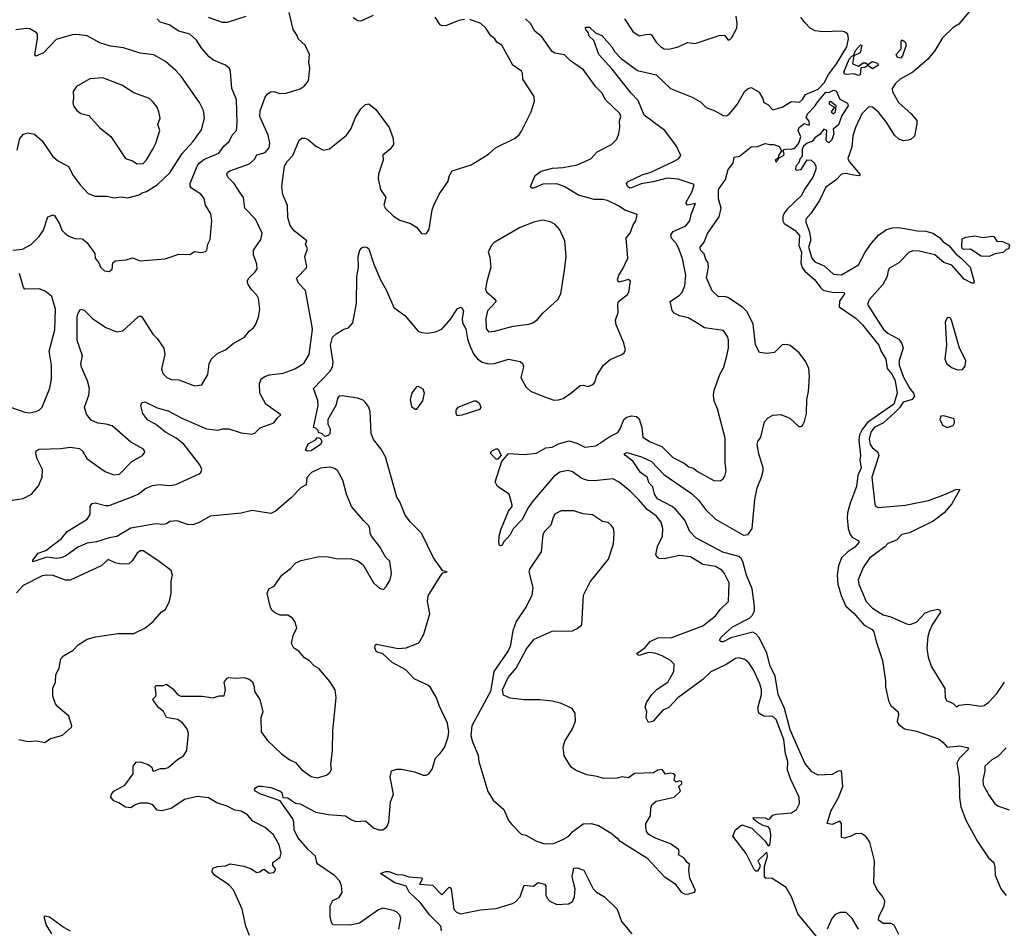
# Model space of a CAD drawing. Extents: x 1954683 to 2060285, y 904798 to 1016299.
# Tile 148 of 256: x 2027570 to 2033903, y 934671 to 940519. Entities that reach past the tile are written whole.
import ezdxf

# ---------------------------------------------------------------- set-up
doc = ezdxf.new("R2010")
doc.units = 0

msp = doc.modelspace()

# ---------------------------------------------------------------- linework, layer by layer
at = {"layer": '0CON10XD'}
for points in [[(2033705, 940602.9), (2033610, 940490), (2033575, 940467.4), (2033505, 940402.3), (2033454.1, 940315.9), (2033408.6, 940261.4), (2033315, 940180), (2033233.2, 940135), (2033200.4, 940105), (2033182.7, 940075), (2033183.4, 940053.4), (2033223.5, 939985), (2033305, 939913.8), (2033339.5, 939869.5), (2033340.7, 939849.3), (2033325, 939770), (2033305, 939750), (2033285, 939742.5), (2033255, 939740), (2033225, 939750), (2033195.9, 939775.9), (2033148.6, 939855), (2033095, 939924.2), (2033055.4, 939955.4), (2033032.6, 939957.4), (2032986.9, 939913.1), (2032947.1, 939825), (2032929.6, 939770.4), (2032922.4, 939697.6), (2032895.7, 939625), (2032904.4, 939605), (2032974.2, 939525), (2032973.3, 939515), (2032966.9, 939513.1), (2032935, 939518.4), (2032885, 939529), (2032856, 939525), (2032819.2, 939485), (2032755, 939441.1), (2032714.7, 939355.3), (2032659, 939271), (2032627.1, 939235), (2032625.6, 939215), (2032647.5, 939157.5), (2032655.9, 939115), (2032655.9, 939095), (2032643, 939055), (2032664.5, 938984.5), (2032685, 938961.2), (2032744.7, 938934.7), (2032805, 938881.5), (2032855, 938876.7), (2032965, 938941.5), (2033008.1, 939021.9), (2033049.2, 939080.8), (2033095, 939131.5), (2033145, 939168.8), (2033185, 939180), (2033225, 939180.4), (2033345, 939160.8), (2033398, 939158), (2033444, 939144), (2033487.3, 939117.3), (2033510, 939090), (2033545.5, 939065.5), (2033591.7, 939011.7), (2033626.7, 938985), (2033683.3, 938925), (2033709.3, 938830.7), (2033706.1, 938823.9), (2033695, 938823.3), (2033645, 938849.2), (2033565, 938939.2), (2033515, 938957.1), (2033455.9, 939005.9), (2033355, 939029.6), (2033315, 939030.9), (2033288.9, 939021.1), (2033225, 938954), (2033165, 938919.2), (2033155.7, 938905), (2033149.4, 938865), (2033122.7, 938815), (2033033.3, 938715), (2033023.1, 938685), (2033126.4, 938525), (2033155, 938500.4), (2033225, 938461.8), (2033245, 938435.7), (2033252.2, 938405), (2033226.8, 938325), (2033227.5, 938295), (2033255, 938217.5), (2033295.9, 938145), (2033319.6, 938115), (2033324.6, 938095), (2033309.5, 938075), (2033253.3, 938056.7), (2033229.3, 938020.7), (2033199.5, 937990.5), (2033125.9, 937924.1), (2033065.4, 937895), (2033043.8, 937865), (2033035, 937820), (2033039.7, 937785), (2033052.5, 937765), (2033088.8, 937735), (2033096.8, 937715), (2033051.9, 937575), (2033070.7, 937400.7), (2033077.5, 937385), (2033095, 937378.8), (2033265, 937394.7), (2033416.2, 937423.8), (2033525.7, 937465.7), (2033595, 937496.5), (2033617.5, 937495), (2033565, 937403.3), (2033516.7, 937345), (2033445, 937291.4), (2033293.3, 937216.7), (2033245, 937205.5), (2033210.8, 937169.2), (2033155, 937148.1), (2033134.7, 937125.3), (2033036.5, 937053.5), (2032995, 936994), (2032963.5, 936915), (2032966.9, 936885), (2033015.5, 936775), (2033055, 936731.9), (2033125, 936689.5), (2033173.3, 936675), (2033275, 936630), (2033295, 936627.5), (2033338.9, 936641.1), (2033395, 936701.2), (2033427.5, 936715), (2033476.2, 936726.2), (2033489.3, 936719.3), (2033492.5, 936705), (2033440, 936625), (2033421.1, 936585), (2033410.6, 936549.4), (2033404.6, 936474.6), (2033414.3, 936415.7), (2033435, 936353.3), (2033520, 936215), (2033522, 936155), (2033533.8, 936135), (2033571.2, 936121.2), (2033595, 936097.5), (2033612.5, 936107.5), (2033665, 936114), (2033755, 936101.2), (2033773.9, 936106.1), (2033804.3, 936125.7), (2033855, 936182), (2033905.3, 936254.7)], [(2028515.8, 938215.8), (2028545, 938202.9), (2028595, 938201.9), (2028695, 938162), (2028741.2, 938168.8), (2028780, 938235), (2028788.8, 938305), (2028803, 938337), (2028845, 938372), (2028895, 938394), (2028944.4, 938435.6), (2029016.7, 938475), (2029046.2, 938515), (2029074.4, 938535.6), (2029087.5, 938555), (2029106.2, 938603.8), (2029114.4, 938655), (2029105.8, 938725), (2029095.8, 938745), (2029058.6, 938785), (2029039.4, 938815), (2029034.5, 938835), (2029043.1, 938855), (2029084.6, 938895.4), (2029096.7, 938915), (2029095.6, 938945), (2029074.5, 939005), (2029074.4, 939034.4), (2029120.6, 939105), (2029130, 939145), (2029086.9, 939235), (2029018.6, 939305), (2029010, 939375), (2028988.1, 939405), (2028949.5, 939465), (2028910, 939505), (2028902.5, 939525), (2028906.7, 939535), (2028922.9, 939545), (2029049.2, 939590.8), (2029080, 939620), (2029095, 939649.4), (2029150, 939665), (2029175.6, 939695), (2029178.9, 939725), (2029169.5, 939775), (2029113.9, 939896.1), (2029118.1, 939931.9), (2029149.1, 940020.9), (2029165, 940042.5), (2029185, 940054.2), (2029205, 940055.8), (2029243.2, 940043.2), (2029284.1, 940045.9), (2029375, 940073.3), (2029399.3, 940090.7), (2029427.5, 940125), (2029436.2, 940205), (2029430.8, 940245), (2029434, 940295), (2029406.2, 940355), (2029361.2, 940395), (2029355, 940417.5), (2029330, 940455), (2029304.3, 940564.3)], [(2029843.7, 940546.3), (2029765, 940509.2), (2029745, 940512), (2029715, 940530.8)], [(2031460, 940525), (2031513.7, 940443.7), (2031555, 940415.8), (2031595, 940422.5), (2031625, 940426), (2031635, 940421.2), (2031664.4, 940375), (2031693.3, 940343.3), (2031715, 940331.1), (2031745, 940328.9), (2031806.4, 940343.6), (2031865, 940372.5), (2031915.5, 940364.5), (2032075, 940418), (2032105, 940416.7), (2032125, 940390), (2032135, 940390), (2032150, 940405), (2032182, 940465), (2032186, 940495), (2032177.7, 940542.3)], [(2027525.4, 939034.6), (2027588, 939042), (2027645, 939072), (2027695, 939123.8), (2027722.5, 939165), (2027750.5, 939249.5), (2027785, 939263.3), (2027795, 939257.5), (2027825.8, 939205), (2027840.8, 939165), (2027862.2, 939142.2), (2027885.5, 939125.5), (2027925, 939110.6), (2027975, 939107.5), (2028005, 939083.3), (2028053.3, 939015), (2028056.2, 938985), (2028078.8, 938955), (2028090, 938925), (2028115, 938902.5), (2028145, 938897.5), (2028165, 938912.5), (2028170, 938955), (2028185, 938966), (2028255, 938974.2), (2028295, 938985.6), (2028345, 938967.5), (2028505, 938980), (2028595, 939010), (2028665, 939007.5), (2028695, 939026.2), (2028735, 939020), (2028765, 939026.7), (2028773.9, 939036.1), (2028781.2, 939075), (2028795.6, 939105), (2028805.5, 939225), (2028799.8, 939269.8), (2028765.6, 939325), (2028757.3, 939367.3), (2028735, 939395.8), (2028675.5, 939435.5), (2028667.8, 939447.8), (2028667.5, 939465), (2028710.9, 939575), (2028725, 939595.4), (2028755, 939619.2), (2028850.7, 939659.3), (2028884.3, 939705), (2028918.5, 939735), (2028937.3, 939775), (2028964.5, 939805), (2028969.1, 939855), (2028965.5, 940005.5), (2028934.3, 940075), (2028926.7, 940185), (2028920, 940205), (2028895, 940226.2), (2028817.3, 940257.3), (2028789.1, 940279.1), (2028742.2, 940332.2), (2028707.8, 940387.8), (2028665, 940426.5), (2028595, 940444.6), (2028531.4, 940485), (2028473.1, 940503.1), (2028455.5, 940525)], [(2029025, 940538.2), (2028905, 940500.9), (2028875, 940499.5), (2028785, 940532.3)], [(2028876.2, 937885), (2028915.2, 937885.2), (2028995, 937859.5), (2029065, 937851.4), (2029085, 937860), (2029117, 937893), (2029205, 937924), (2029226.2, 937955), (2029250, 937975), (2029154, 938044), (2029114.5, 938115), (2029112.2, 938175), (2029123.5, 938206.5), (2029147.3, 938222.7), (2029176.9, 938233.1), (2029265, 938244.5), (2029335, 938269.1), (2029377.3, 938292.7), (2029399.1, 938310.9), (2029432.2, 938365), (2029453.5, 938525), (2029450.4, 938555), (2029408.6, 938775), (2029364.1, 938824.1), (2029351.4, 938855), (2029415, 938922.5), (2029417.5, 938935), (2029409.7, 938959.7), (2029404, 938995), (2029420.8, 939045), (2029408.8, 939075), (2029416.2, 939095), (2029335, 939160.4), (2029309.7, 939195), (2029294.6, 939245), (2029293.3, 939323.3), (2029263.2, 939393.2), (2029256, 939445), (2029272.7, 939575), (2029290.9, 939605), (2029327.7, 939645), (2029367.5, 939742.5), (2029385, 939756.2), (2029405, 939756), (2029425, 939748), (2029475, 939704.2), (2029525, 939678.8), (2029562.7, 939687.3), (2029672.5, 939775), (2029699.4, 939815), (2029728.6, 939885), (2029764, 939945), (2029795, 939973.8), (2029815, 939976.2), (2029861.2, 939941.2), (2029946.2, 939825), (2029972, 939755), (2029974.2, 939715), (2029953.6, 939686.4), (2029905, 939646.2), (2029907.5, 939615), (2029878.6, 939525), (2029875.9, 939494.1), (2029890, 939425), (2029924.3, 939375), (2029911.4, 939325), (2029923.8, 939303.8), (2029973.7, 939253.7), (2030015, 939229.2), (2030085, 939206.7), (2030123, 939183), (2030155, 939142.5), (2030175, 939140), (2030186.4, 939143.6), (2030205, 939170), (2030223.1, 939295), (2030234.4, 939325), (2030268.6, 939395), (2030324.5, 939475.5), (2030334.4, 939515.6), (2030351.2, 939545), (2030473.3, 939585), (2030585, 939653.8), (2030630, 939695), (2030753.3, 939755), (2030782.1, 939777.9), (2030797.8, 939802.2), (2030859.2, 939925), (2030881.2, 939995), (2030878.8, 940025), (2030806, 940135), (2030803.8, 940175), (2030797.3, 940187.3), (2030742, 940225), (2030671.2, 940355), (2030640, 940375), (2030625.5, 940395.5), (2030600, 940415), (2030568, 940465), (2030536.2, 940495), (2030465, 940519.5)], [(2029490, 937875), (2029475, 937890), (2029460, 937895), (2029490.9, 938035), (2029487.3, 938067.3), (2029460, 938145), (2029565.3, 938255), (2029582.5, 938285), (2029586.2, 938315), (2029570.3, 938425), (2029583.1, 938475), (2029605, 938496.9), (2029655, 938526), (2029685, 938536.2), (2029712.1, 938567.9), (2029735.8, 938695), (2029738.8, 938865), (2029748.9, 938925), (2029746.7, 938995), (2029758.8, 939035), (2029770, 939050), (2029783.9, 939056.1), (2029804.1, 939054.1), (2029816, 939045), (2029848.1, 938945), (2029890, 938845), (2029929.6, 938775), (2029976.4, 938666.4), (2030048.5, 938615), (2030134.2, 938515), (2030155, 938505.6), (2030195, 938500.9), (2030245, 938508.9), (2030285, 938526.9), (2030345, 938595.6), (2030385, 938658.8), (2030405, 938668.8), (2030415, 938664), (2030425.5, 938645.5), (2030416.2, 938595), (2030418.1, 938568.1), (2030438.8, 938528.8), (2030450.3, 938465), (2030467.5, 938415), (2030491.1, 938365), (2030515, 938335.7), (2030545, 938315.6), (2030585, 938303.1), (2030625, 938306.7), (2030714.2, 938334.2), (2030789.7, 938319.7), (2030806.2, 938305), (2030810, 938285), (2030793.8, 938215), (2030826.7, 938155), (2030855, 938128), (2030945, 938090.8), (2031005, 938071.2), (2031035, 938072), (2031065, 938081.2), (2031114.2, 938115.8), (2031175, 938164.2), (2031196.1, 938166.1), (2031225, 938158), (2031259.4, 938170.6), (2031270, 938185), (2031281.7, 938228.3), (2031324.6, 938295.4), (2031368.9, 938331.1), (2031443.3, 938365), (2031457.5, 938375), (2031466.1, 938393.9), (2031454.1, 938444.1), (2031406, 938555), (2031402, 938585), (2031419.2, 938635), (2031417.5, 938685), (2031422.5, 938705), (2031479.7, 938750.3), (2031488, 938765), (2031498, 938835), (2031485, 938847.5), (2031425, 938828.8), (2031416.7, 938835), (2031416, 938845), (2031424.5, 938875), (2031448.4, 938911.6), (2031482.5, 938985), (2031472, 939115), (2031495.8, 939145), (2031515, 939197.5), (2031533.3, 939225), (2031542.5, 939265), (2031463.2, 939293.2), (2031421.3, 939321.3), (2031350, 939355), (2031317.8, 939362.2), (2031265, 939361.5), (2031165, 939388.9), (2031073.3, 939445), (2031025, 939461.6), (2030935, 939459.5), (2030874.1, 939434.1), (2030864, 939434), (2030856.7, 939445), (2030886.2, 939515), (2030925, 939544.2), (2030997.5, 939562.5), (2031065, 939567.1), (2031155, 939585.4), (2031224, 939615), (2031245, 939625.8), (2031285, 939668.8), (2031377.5, 939715), (2031410.7, 939749.3), (2031423.9, 939786.1), (2031431.2, 939825), (2031428, 939865), (2031436, 939895), (2031430, 939915), (2031336.2, 940005), (2031316.2, 940045), (2031275, 940087.5), (2031195.7, 940195), (2031113, 940253), (2031075, 940293.3), (2031013, 940303), (2030995, 940314), (2030928.5, 940408.5), (2030884.3, 940444.3), (2030856.7, 940495), (2030823.8, 940525)], [(2030430.7, 940519.3), (2030395.5, 940514.5), (2030315, 940480.6), (2030289.7, 940479.7), (2030275, 940486), (2030243.1, 940535)], [(2032705, 934606.7), (2032575.8, 934765), (2032534.3, 934875), (2032500, 934935), (2032411.1, 934991.1), (2032370, 934995), (2032361.2, 935001.2), (2032361.5, 935068.5), (2032379.2, 935135), (2032375, 935161.2), (2032318.8, 935105), (2032331.9, 935075), (2032329.5, 935059.5), (2032315, 935039.2), (2032305, 935040), (2032295, 935050), (2032242.3, 935152.3), (2032156.7, 935265), (2032174.3, 935305), (2032215, 935336.4), (2032280, 935315), (2032365, 935232.9), (2032385, 935202), (2032395, 935208), (2032400, 935235), (2032401.8, 935275), (2032395, 935311.2), (2032385, 935324), (2032353.2, 935333.2), (2032313.8, 935355), (2032288.8, 935375), (2032290, 935385), (2032365, 935381.4), (2032385, 935372.5), (2032395, 935375.6), (2032415, 935398.5), (2032435, 935406.7), (2032535, 935414.4), (2032566.2, 935435), (2032586, 935475), (2032584, 935515), (2032529.3, 935629.3), (2032509.3, 935689.3), (2032510.4, 935745), (2032495.4, 935795), (2032485.9, 935885.9), (2032435.3, 936015.3), (2032414.6, 936034.6), (2032356.9, 936036.9), (2032324.2, 936055), (2032317.6, 936087.6), (2032342.1, 936175), (2032341.5, 936205), (2032330, 936245), (2032290, 936335), (2032260.2, 936380.2), (2032235, 936402), (2032195, 936412.9), (2032175, 936408.6), (2032115, 936369.6), (2032015, 936322.5), (2031965, 936271.8), (2031804.4, 936155), (2031745, 936092.5), (2031706.7, 936075), (2031645, 936004.4), (2031615, 935996.7), (2031598.8, 936025), (2031603.3, 936065), (2031593.8, 936095), (2031602.5, 936125), (2031635.6, 936175), (2031670.1, 936209.9), (2031738.1, 936255), (2031778.5, 936325), (2031780.2, 936370.2), (2031755.6, 936395), (2031703.1, 936425), (2031655, 936442.8), (2031614.6, 936445.4), (2031555, 936428), (2031540, 936435), (2031546.2, 936445), (2031592.2, 936477.8), (2031625, 936516.9), (2031675, 936540.4), (2031765, 936543.8), (2031965, 936617.1), (2032045, 936681.4), (2032075, 936722.5), (2032130, 936775), (2032134.2, 936895), (2032104.2, 936955), (2032086.6, 936976.6), (2032045, 937000.6), (2031963.3, 937013.3), (2031885, 937062.9), (2031815, 937070.6), (2031715, 937048.6), (2031682.1, 937052.1), (2031670, 937060), (2031662.9, 937075), (2031672.1, 937127.9), (2031704.6, 937195), (2031707.8, 937245), (2031696.4, 937285), (2031664.5, 937325), (2031606.1, 937366.1), (2031555, 937427.5), (2031496.5, 937485), (2031425, 937541.5), (2031385, 937564.5), (2031265, 937551.7), (2031225, 937553.5), (2031186.5, 937566.5), (2031125, 937609.2), (2031097.4, 937617.4), (2031045, 937607.5), (2031005, 937577.9), (2030870.6, 937419.4), (2030839.6, 937375), (2030805, 937304.2), (2030745, 937242), (2030725.5, 937204.5), (2030682.9, 937157.1), (2030673, 937137), (2030665, 937132.5), (2030657, 937137), (2030652.9, 937152.9), (2030653.6, 937195), (2030665, 937236), (2030713.6, 937356.4), (2030738, 937385), (2030738, 937395), (2030717.5, 937465), (2030643.8, 937513.8), (2030629.1, 937545), (2030671.2, 937675), (2030713.6, 937726.4), (2030815, 937719.6), (2030895, 937728.5), (2030955, 937763.8), (2030995, 937768.5), (2031035, 937788.5), (2031105, 937809.2), (2031154.4, 937794.4), (2031205, 937768.2), (2031275, 937776.2), (2031365, 937836.2), (2031417.8, 937862.2), (2031432.9, 937885), (2031455, 937946), (2031475, 937960.8), (2031505, 937969.2), (2031537.5, 937965), (2031555, 937950), (2031571.5, 937895), (2031578.3, 937831.7), (2031625, 937801.5), (2031701.3, 937771.3), (2031772, 937702), (2031845, 937664.2), (2031875, 937642), (2031905, 937632), (2031930.9, 937610.9), (2032034.1, 937554.1), (2032075, 937550), (2032095.8, 937564.2), (2032105, 937580), (2032114.1, 937615.9), (2032107.5, 937665), (2032107.1, 937825), (2032058.4, 938015), (2032036.2, 938065), (2032032, 938102), (2032036.4, 938135), (2032073.5, 938235), (2032098.3, 938281.7), (2032119.4, 938355), (2032129.4, 938405), (2032130, 938455), (2032126, 938475), (2032097.8, 938517.8), (2031975, 938536.7), (2031920.7, 938570.7), (2031869.8, 938599.8), (2031815, 938612.5), (2031780.7, 938630.7), (2031767.9, 938647.9), (2031754.3, 938705), (2031814.4, 938745), (2031831.8, 938765), (2031848.2, 938805), (2031855.5, 938875), (2031832.3, 938982.3), (2031810.6, 939045), (2031795, 939075.6), (2031762.2, 939112.2), (2031758.6, 939135), (2031773.1, 939155), (2031855, 939191.5), (2031880, 939225), (2031888.9, 939265), (2031917.5, 939335), (2031865, 939326), (2031856, 939335), (2031856.9, 939345), (2031896.4, 939413.6), (2031908.9, 939458.9), (2031805, 939491.6), (2031735, 939498.5), (2031645, 939474.3), (2031567.2, 939462.8), (2031505, 939436.7), (2031495, 939435.4), (2031479.1, 939445), (2031474.2, 939465), (2031483.4, 939476.6), (2031578.3, 939521.7), (2031625.5, 939534.5), (2031776, 939605), (2031810, 939625), (2031822, 939645), (2031794.6, 939704.6), (2031718.7, 939805), (2031586.4, 939905), (2031548.9, 939998.9), (2031503.5, 940045), (2031380.3, 940200.3), (2031295.4, 940295), (2031263.8, 940383.8), (2031231.2, 940415), (2031228.8, 940435), (2031211.2, 940455), (2031210, 940470), (2031235, 940470.8), (2031273, 940433), (2031315, 940416.2), (2031378.2, 940345), (2031396.2, 940315), (2031438.9, 940268.9), (2031545, 940192.7), (2031663.2, 940163.2), (2031755.8, 940075), (2031895, 940020), (2031949.2, 939989.2), (2031985, 939954.4), (2032041.7, 939931.7), (2032095, 939901.4), (2032115, 939900.8), (2032136.3, 939913.7), (2032185, 939972), (2032235, 940058.8), (2032255, 940076.2), (2032275, 940083.3), (2032323.8, 940055), (2032347.5, 940015), (2032356.7, 939986.7), (2032382.5, 939972.5), (2032415, 939939.4), (2032475, 939954.7), (2032535, 939991.1), (2032585, 939988.7), (2032604.5, 940005), (2032623.8, 940036.2), (2032705, 940072.6), (2032745, 940112), (2032773.3, 940166.7), (2032824.7, 940235), (2032890.9, 940345), (2032901.8, 940395), (2032896.4, 940425), (2032875, 940441.1), (2032855, 940445.4), (2032735, 940439.6), (2032686.6, 940446.6), (2032654.7, 940464.7), (2032620, 940500), (2032593.9, 940535)], [(2027555, 939680), (2027571.2, 939755), (2027595, 939781.2), (2027625, 939790), (2027665, 939782), (2027715, 939740), (2027781.1, 939641.1), (2027813.4, 939613.4), (2027885, 939573.3), (2027914.2, 939515), (2027960, 939455), (2028010.5, 939400.5), (2028055, 939382.2), (2028133, 939383), (2028175, 939372.9), (2028225, 939378), (2028265, 939372.5), (2028338.3, 939391.7), (2028357.5, 939405), (2028385, 939412.5), (2028455, 939455.6), (2028535, 939533.5), (2028615, 939658.5), (2028685, 939733.1), (2028739.8, 939810.2), (2028758.6, 939885), (2028751.9, 939935), (2028726, 939986), (2028610.6, 940150.6), (2028575, 940190.8), (2028508.6, 940248.6), (2028433.4, 940293.4), (2028345, 940302.2), (2028237.1, 940337.1), (2028155, 940348.5), (2028085, 940369.4), (2028005, 940415.7), (2027935, 940422.9), (2027908.8, 940421.2), (2027805, 940390.8), (2027723.3, 940305), (2027673.8, 940283.8), (2027667.5, 940295), (2027685.6, 940395), (2027684, 940425), (2027675.6, 940435.6), (2027635, 940460), (2027615, 940462.9), (2027545, 940454.3)], [(2032965, 940158.8), (2032935, 940170), (2032885, 940165.8), (2032875, 940170), (2032871.2, 940181.2), (2032905.6, 940265), (2032925, 940286.9), (2032933.3, 940286.7), (2032945, 940321.4), (2032977.5, 940357.5), (2032986, 940355), (2032977.1, 940305), (2032936.2, 940285), (2032926.7, 940235), (2032965, 940220), (2032995, 940241.4), (2033010.9, 940240.9), (2033025, 940230), (2033055, 940250), (2033088, 940238), (2033093.3, 940225), (2033055, 940201.4), (2033025, 940223.3), (2033005, 940210.8), (2032980.7, 940209.3), (2032975, 940164), (2032965, 940158.8)], [(2033235, 940270), (2033215.8, 940275), (2033207.8, 940295), (2033239.6, 940330.4), (2033238.8, 940381.2), (2033245, 940389.2), (2033265.3, 940375.3), (2033272.5, 940355), (2033247.8, 940285), (2033235, 940270)], [(2028325, 939591.2), (2028365, 939594), (2028385, 939616.2), (2028425.8, 939685), (2028445.7, 939725), (2028472, 939805), (2028459.2, 939845), (2028474, 939885), (2028465.8, 939925), (2028454.2, 939955), (2028428.3, 939988.3), (2028405, 940010.8), (2028305, 940047.5), (2028227.2, 940097.2), (2028105, 940144.4), (2028021.7, 940138.3), (2027935, 940088), (2027914.5, 940055.5), (2027917.5, 940015), (2027912, 939985), (2027916, 939965), (2027938.8, 939935), (2027964.2, 939914.2), (2028015, 939902), (2028085, 939822), (2028157.6, 939767.6), (2028250, 939625), (2028295, 939611.2), (2028325, 939591.2)], [(2033225, 934631.9), (2033195, 934691.5), (2033175, 934703.2), (2033125, 934701.8), (2033095, 934724.2), (2033096.2, 934745), (2033130.3, 934815), (2033134.7, 934845), (2033122.8, 934875), (2033083.5, 934923.5), (2033064.3, 934965), (2033068, 935105), (2033038.6, 935225), (2033015, 935260.4), (2032985, 935280.8), (2032945, 935279.6), (2032915, 935264.5), (2032875, 935252), (2032856.4, 935256.4), (2032856.2, 935345), (2032845, 935361.2), (2032795, 935340), (2032763.8, 935345), (2032787.5, 935425), (2032835.9, 935514.1), (2032865.3, 935585), (2032855.5, 935685), (2032835, 935682.7), (2032795, 935660.7), (2032705, 935656), (2032665, 935677.8), (2032620.2, 935735), (2032525, 935949.3), (2032489.1, 936085), (2032448.4, 936175), (2032428.6, 936295), (2032394.8, 936365), (2032376.1, 936445), (2032325, 936544.8), (2032305, 936567.2), (2032286.5, 936576.5), (2032145, 936540.8), (2032095, 936514.8), (2032081.1, 936515), (2032071.3, 936525), (2032082.3, 936545), (2032155, 936612), (2032265, 936667.4), (2032281.4, 936685), (2032295.9, 936715), (2032297.2, 936745), (2032280.9, 936855), (2032244.2, 936945), (2032222.3, 937032.3), (2032211.5, 937051.5), (2032195, 937064.4), (2032091.8, 937091.8), (2031918.8, 937185), (2031880.5, 937225), (2031848.5, 937298.5), (2031788.9, 937368.9), (2031766.4, 937385), (2031672.2, 937435), (2031652.7, 937465), (2031642.5, 937512.5), (2031618.8, 937535), (2031606, 937575), (2031562.5, 937605), (2031515.7, 937675), (2031466, 937715), (2031458.8, 937725), (2031475, 937732.9), (2031569.2, 937705), (2031635, 937675.3), (2031712.4, 937592.4), (2031890.5, 937470.5), (2031939, 937425), (2031982.5, 937365), (2032045, 937304.7), (2032225, 937201.1), (2032255, 937205.4), (2032282.4, 937245), (2032298.2, 937431.8), (2032313.3, 937506.7), (2032342.5, 937575), (2032352.5, 937615), (2032352.2, 937635), (2032324.4, 937725), (2032314, 937785), (2032318.8, 937805), (2032337.1, 937832.9), (2032360, 937930), (2032383.9, 937956.1), (2032415, 937974), (2032465, 937978.6), (2032524.5, 937955), (2032581.4, 937901.4), (2032595, 937900.3), (2032605, 937907.5), (2032617.9, 937932.1), (2032631.7, 937985), (2032634, 938075), (2032643.8, 938125), (2032650.2, 938225), (2032646.4, 938275), (2032627.1, 938317.1), (2032584.3, 938374.3), (2032525, 938422.4), (2032505, 938429), (2032475, 938425.8), (2032425, 938377.5), (2032375, 938369.5), (2032327.6, 938377.6), (2032303.4, 938426.6), (2032288.3, 938558.3), (2032248.4, 938638.4), (2032218.3, 938668.3), (2032125, 938729.8), (2032105, 938736.7), (2032064.7, 938734.7), (2032023.1, 938773.1), (2031986.7, 938856.7), (2031999.6, 938925), (2031997.7, 938955), (2031984.2, 938975), (2031971.9, 939011.9), (2031948.8, 939035), (2031946.2, 939055), (2031972.5, 939087.5), (2031995, 939142), (2032070, 939250), (2032081.6, 939305), (2032065.5, 939365), (2032064.6, 939425.4), (2032109.1, 939490.9), (2032128, 939555), (2032158.6, 939595), (2032165, 939633.1), (2032199.4, 939640.6), (2032275, 939700), (2032316.4, 939703.6), (2032365, 939722.5), (2032396.4, 939716.4), (2032420, 939715), (2032455, 939702.5), (2032470, 939675), (2032450, 939645), (2032448.3, 939631.7), (2032430, 939615), (2032435, 939602.5), (2032458.3, 939631.7), (2032482.5, 939645), (2032487.5, 939655), (2032480, 939675), (2032487, 939683), (2032505, 939688), (2032535, 939684.5), (2032555, 939692.3), (2032581.2, 939725), (2032594.2, 939764.2), (2032578, 939805), (2032583.3, 939825), (2032615, 939851.2), (2032645, 939840), (2032650, 939845), (2032647.5, 939865), (2032629.3, 939889.3), (2032640, 939915), (2032685, 939961.1), (2032701.2, 939988.8), (2032755, 940051.8), (2032775, 940049.7), (2032805.6, 940065.6), (2032821.2, 940061.2), (2032845, 940006.7), (2032895, 939980.6), (2032898.9, 939965), (2032858.2, 939901.8), (2032837.3, 939842.7), (2032802.5, 939815), (2032806.2, 939785), (2032793.3, 939745), (2032775, 939726.7), (2032762.5, 939735), (2032757.5, 939745), (2032762.5, 939805), (2032743.3, 939815), (2032718.6, 939781.4), (2032685, 939758.9), (2032667.1, 939735), (2032635, 939723.4), (2032611.7, 939705), (2032603.1, 939685), (2032602.3, 939637.7), (2032591.2, 939625), (2032582.5, 939597.5), (2032563.3, 939575), (2032560, 939555), (2032565, 939550), (2032596.4, 939553.6), (2032635, 939617.5), (2032660, 939615), (2032683.3, 939595), (2032691.2, 939575), (2032690, 939555), (2032671.2, 939505), (2032620.3, 939429.7), (2032597.5, 939385), (2032508.9, 939301.1), (2032486.5, 939273.5), (2032478.2, 939251.8), (2032477.9, 939225), (2032487.8, 939207.8), (2032555, 939164.4), (2032585, 939130), (2032582, 939065), (2032597.7, 939022.3), (2032594.8, 938955), (2032603.5, 938923.5), (2032620.9, 938900.9), (2032685.5, 938845), (2032720.4, 938795), (2032738.8, 938778.8), (2032794.7, 938764.7), (2032873.3, 938763.3), (2032875.8, 938755), (2032842.1, 938707.9), (2032840.4, 938670.4), (2032950.3, 938595), (2032990.4, 938555), (2033067.5, 938457.5), (2033095.4, 938425), (2033108.2, 938388.2), (2033140.8, 938335), (2033149.7, 938275), (2033182.9, 938235), (2033201.2, 938195), (2033214.3, 938114.3), (2033191.8, 938045), (2033023.3, 937926.7), (2032988.2, 937881.8), (2032972.5, 937847.5), (2032967.7, 937815), (2032977.9, 937715), (2032973.6, 937685), (2032981.9, 937635), (2032961.6, 937585), (2032953.5, 937515), (2032911.9, 937408.1), (2032895.2, 937345), (2032893.3, 937313.3), (2032899.7, 937245), (2032910.8, 937205), (2032925.9, 937185.9), (2032966.7, 937165), (2032968, 937155), (2032941.8, 937125), (2032896.6, 937093.4), (2032856.7, 937055), (2032836, 937005), (2032828.2, 936945), (2032832.7, 936885), (2032853.5, 936813.5), (2032884.8, 936744.8), (2032935, 936699.6), (2033002.8, 936622.8), (2033052.2, 936595), (2033065, 936579.2), (2033077.9, 936517.9), (2033119.5, 936395), (2033138.6, 936265), (2033138.5, 936225), (2033159.3, 936135), (2033174.2, 936104.2), (2033220.8, 936065), (2033223.5, 936045), (2033214.7, 936005), (2033222.5, 935985), (2033261.1, 935955), (2033339, 935939), (2033479.9, 935889.9), (2033508.8, 935868.8), (2033535, 935837.9), (2033615, 935845.8), (2033665.9, 935835.9), (2033672.5, 935825), (2033612.4, 935765), (2033597.7, 935735), (2033611.8, 935645), (2033614.2, 935514.2), (2033623.4, 935453.4), (2033655, 935368.2), (2033730.2, 935230.2), (2033800.4, 935125), (2033834.8, 935094.8), (2033842.9, 935065), (2033845, 935014), (2033881.1, 934925), (2033915, 934883.3)], [(2032805, 939913.3), (2032817.5, 939925), (2032822.5, 939965), (2032785, 939991.2), (2032776.7, 939985), (2032776.7, 939975), (2032810, 939955), (2032790, 939925), (2032805, 939913.3)], [(2030585, 938509.4), (2030625, 938514.6), (2030745, 938546.9), (2030845, 938559.5), (2030871.4, 938568.6), (2030900.9, 938589.1), (2030935, 938629.4), (2031032.3, 938717.7), (2031051.4, 938755), (2031074.4, 938905), (2031084.3, 938995), (2031075.7, 939095), (2031045, 939166.2), (2031015, 939200), (2030985, 939218.6), (2030935, 939228.9), (2030875, 939215.6), (2030785, 939179.4), (2030622.5, 939085), (2030603.9, 939066.1), (2030584, 939025), (2030595, 938990), (2030601.4, 938925), (2030574.1, 938834.1), (2030567.1, 938785), (2030571.7, 938768.3), (2030622.9, 938725), (2030634.2, 938705), (2030579.2, 938645), (2030569.3, 938595), (2030570.5, 938530.5), (2030585, 938509.4)], [(2033805, 938994), (2033755, 938996.7), (2033685, 939042.5), (2033645, 939039.2), (2033635, 939044), (2033630, 939055), (2033631.7, 939108.3), (2033655, 939118.8), (2033712.7, 939127.3), (2033765, 939116.2), (2033825, 939126.2), (2033835, 939122.5), (2033855, 939092.5), (2033891.7, 939091.7), (2033930, 939075), (2033937.5, 939065), (2033930, 939045), (2033915, 939040), (2033895, 939020), (2033845, 939012.5), (2033805, 938994)], [(2027511.2, 938025), (2027603.2, 937993.2), (2027635, 937989.2), (2027673.6, 937996.4), (2027695, 938006.7), (2027714.2, 938025.8), (2027763.4, 938146.6), (2027774.4, 938205), (2027774.5, 938295), (2027758.9, 938385), (2027796.9, 938523.1), (2027800.4, 938655), (2027777.3, 938737.3), (2027735, 938770.6), (2027695, 938787.1), (2027604.3, 938784.3), (2027594.4, 938794.4), (2027570, 938885)], [(2027385, 937405.5), (2027591.7, 937438.3), (2027645.6, 937464.4), (2027691.7, 937518.3), (2027715.6, 937575), (2027716.7, 937625), (2027682.1, 937692.1), (2027673.3, 937725), (2027675.7, 937744.3), (2027695, 937754.3), (2027835, 937758.1), (2027895, 937768.6), (2027955, 937760), (2027975, 937741.2), (2028002.5, 937695), (2028095, 937628), (2028125, 937609.2), (2028175, 937590), (2028213.3, 937595), (2028290.8, 937675), (2028361.2, 937715), (2028376.2, 937735), (2028373.8, 937745), (2028366.7, 937755), (2028285, 937798.8), (2028165, 937904.2), (2028125.6, 937915.6), (2028072.1, 937922.1), (2028030.8, 937940.8), (2028000.7, 937980.7), (2027987.8, 938025), (2028015, 938102.5), (2028018.9, 938145), (2028005.5, 938195), (2027967, 938283), (2027964.5, 938305), (2027973.3, 938355), (2027940.6, 938455), (2027940, 938605), (2027945, 938626.2), (2027962.5, 938655), (2027985, 938650), (2028038.6, 938595), (2028125, 938537.5), (2028195, 938510), (2028234.2, 938515.8), (2028332.7, 938607.3), (2028345, 938613.3), (2028355, 938607.5), (2028426.2, 938495), (2028455, 938466.7), (2028498, 938405), (2028502.9, 938365), (2028482.1, 938272.1), (2028491.1, 938241.1), (2028515.8, 938215.8)], [(2033605, 938266.2), (2033635, 938267.5), (2033651.7, 938288.3), (2033655.7, 938325.7), (2033614, 938405), (2033563.3, 938585), (2033555, 938600), (2033538.3, 938601.7), (2033523.3, 938575), (2033532, 938425), (2033520, 938335), (2033534.3, 938304.3), (2033568.8, 938278.8), (2033605, 938266.2)], [(2030115, 938011.2), (2030125, 938013.3), (2030164, 938065), (2030173.3, 938115), (2030165, 938140), (2030135, 938158), (2030123.3, 938155), (2030091.7, 938118.3), (2030082.7, 938072.7), (2030089.5, 938029.5), (2030115, 938011.2)], [(2030008.6, 934665), (2030021.4, 934735), (2030015.6, 934755), (2029995.8, 934775), (2029975, 934785.6), (2029905, 934802), (2029879.1, 934790.9), (2029755, 934704.3), (2029695, 934691.9), (2029584.7, 934694.7), (2029575, 934708), (2029566.6, 934745), (2029568.3, 934815), (2029585, 934850), (2029625, 934869.2), (2029645, 934902.5), (2029640.8, 934945), (2029629.2, 934975), (2029595, 935010.8), (2029488.9, 935085), (2029481.1, 935095), (2029472.5, 935135), (2029425, 935179.1), (2029359.7, 935255), (2029335.7, 935305), (2029334.3, 935354.3), (2029326.7, 935376.7), (2029245, 935491.2), (2029121.2, 935535), (2029084, 935555), (2029080, 935565), (2029086.7, 935575), (2029105, 935586.2), (2029125, 935587.1), (2029185, 935577.8), (2029246.7, 935555), (2029256.2, 935545), (2029262.5, 935512.5), (2029295, 935510.6), (2029345, 935477.7), (2029375, 935472.2), (2029475, 935418.8), (2029555, 935404.1), (2029665, 935395.8), (2029705, 935370), (2029735, 935359.2), (2029795, 935364), (2029845, 935317.5), (2029880, 935305), (2029905, 935306), (2029931.2, 935325), (2029943.8, 935355), (2029956.2, 935485), (2029973.8, 935535), (2029953.3, 935645), (2029962.5, 935685), (2029995, 935696.2), (2030025, 935696), (2030108.6, 935678.6), (2030165, 935656.7), (2030185, 935656.7), (2030202.5, 935665), (2030223.3, 935695), (2030244.5, 935765.5), (2030275, 935796.7), (2030305, 935840), (2030325.5, 935904.5), (2030331.1, 935935), (2030322.3, 935992.3), (2030268.8, 936105), (2030252, 936155), (2030211.7, 936221.7), (2030195, 936236.9), (2030107.6, 936277.6), (2030054, 936334), (2029965, 936381.9), (2029905, 936438), (2029865, 936450), (2029854.2, 936475.8), (2029856.4, 936493.6), (2029865, 936500), (2030005, 936472.9), (2030055, 936475.6), (2030134.2, 936505.8), (2030145, 936516.7), (2030170.6, 936565), (2030207.3, 936695), (2030192.9, 936775), (2030198.3, 936811.7), (2030273.9, 936936.1), (2030291.7, 936958.3), (2030320, 936965), (2030291.7, 936971.7), (2030253.8, 937025), (2030230.8, 937055), (2030153.8, 937213.8), (2030085, 937284.5), (2030049.9, 937329.9), (2030015.7, 937415.7), (2029995.6, 937445), (2029924.2, 937705), (2029895.8, 937755), (2029846.8, 937816.8), (2029831.9, 937855), (2029823.5, 937995), (2029815.3, 938025.3), (2029795, 938056), (2029779.3, 938069.3), (2029742.8, 938082.8), (2029645, 938098.2), (2029625, 938096.4), (2029616.7, 938085), (2029603.3, 938035), (2029553.1, 937945), (2029552.7, 937915), (2029566.8, 937885), (2029565, 937853.1), (2029555, 937842.5), (2029535, 937836), (2029515, 937852.5), (2029491.7, 937861.7), (2029490, 937875)], [(2029048.8, 934625), (2029025.8, 934685.8), (2029001.9, 934795), (2028945, 934920), (2028915, 934950.8), (2028823, 935013), (2028807.5, 935035), (2028807.5, 935045), (2028815, 935057.5), (2028840, 935070), (2028895, 935072.9), (2028925, 935086.7), (2029011.7, 935071.7), (2029055.6, 935055.6), (2029095, 935030.8), (2029115, 935034), (2029135, 935050), (2029145, 935050), (2029175, 935026), (2029205, 935031.2), (2029216.7, 935045), (2029216.7, 935055), (2029197.5, 935075), (2029198.8, 935095), (2029245, 935129.4), (2029251.5, 935155), (2029239.1, 935209.1), (2029203.4, 935273.4), (2029149.7, 935319.7), (2029070.1, 935360.1), (2029035, 935401.9), (2028995, 935424.4), (2028955, 935432.5), (2028905, 935456.5), (2028838, 935478), (2028785, 935510), (2028715, 935520), (2028630.4, 935499.6), (2028545, 935442.5), (2028485, 935427.1), (2028455, 935431.2), (2028426, 935465), (2028395, 935475.7), (2028345, 935477.5), (2028313.2, 935466.8), (2028285, 935446.7), (2028250.7, 935450.7), (2028208.6, 935478.6), (2028175, 935492), (2028156.2, 935515), (2028160, 935535), (2028175, 935553.3), (2028247, 935593), (2028301.2, 935665), (2028300, 935715), (2028319.3, 935740.7), (2028345, 935743.3), (2028395.9, 935725.9), (2028419.3, 935709.3), (2028425, 935690), (2028433.6, 935683.6), (2028475, 935700), (2028505, 935698.8), (2028525, 935706), (2028585, 935756.7), (2028625, 935781.2), (2028645.7, 935815), (2028656.5, 935925), (2028647.8, 935955), (2028616, 935995), (2028585, 936015.8), (2028515, 936027.5), (2028495, 936066.7), (2028465, 936091.2), (2028430, 936135), (2028427.5, 936145), (2028445.7, 936164.3), (2028448, 936175), (2028442.5, 936225), (2028446.7, 936233.3), (2028495, 936234), (2028515, 936243.3), (2028555, 936212.5), (2028586, 936175), (2028607.5, 936165), (2028744.3, 936164.3), (2028815, 936153.8), (2028852.3, 936167.7), (2028885, 936167.5), (2028893.3, 936205), (2028886.2, 936255), (2028905, 936281.2), (2028915, 936286.2), (2028965, 936282), (2029015, 936286), (2029045.7, 936275.7), (2029066.8, 936256.8), (2029078.8, 936225), (2029080, 936195), (2029114.1, 936144.1), (2029133.3, 936065), (2029121.4, 936025), (2029122.9, 935935), (2029161.1, 935881.1), (2029255, 935794), (2029308.8, 935755), (2029345, 935738.6), (2029382.6, 935692.6), (2029445, 935648.1), (2029485, 935640), (2029542.9, 935657.1), (2029565, 935673.3), (2029575.6, 935694.4), (2029571.9, 935725), (2029583.1, 935815), (2029584.4, 935945), (2029605.8, 936155), (2029600, 936205), (2029565, 936260), (2029493.9, 936343.9), (2029465, 936360), (2029435, 936393.3), (2029401.7, 936411.7), (2029366.2, 936455), (2029333.3, 936475), (2029319.2, 936505), (2029328.8, 936555), (2029353.8, 936605), (2029340, 936645), (2029325, 936667.5), (2029295, 936687.5), (2029245, 936686.7), (2029215, 936698.8), (2029195, 936716.7), (2029183.8, 936735), (2029161.2, 936825), (2029173.8, 936855), (2029207, 936873), (2029256.1, 936943.9), (2029312.7, 936987.3), (2029347.3, 937022.7), (2029381.7, 937038.3), (2029495.9, 937064.1), (2029555, 937062.5), (2029605, 937050.8), (2029705, 937050), (2029745, 937036.7), (2029779.7, 937009.7), (2029846.7, 936895), (2029885, 936860), (2029909.3, 936850.7), (2029928.3, 936871.7), (2029952.5, 936915), (2029962.5, 936955), (2029950, 937035), (2029925, 937056.7), (2029886.9, 937126.9), (2029834, 937195), (2029823.8, 937215), (2029823.3, 937245), (2029815, 937262.5), (2029781.2, 937295), (2029704, 937385), (2029672.5, 937465), (2029648, 937555), (2029615, 937616.7), (2029595, 937631.2), (2029565, 937638), (2029505, 937631.9), (2029447.5, 937605), (2029418.2, 937571.8), (2029412, 937525), (2029381.4, 937508.6), (2029317.4, 937442.6), (2029215, 937356.7), (2029185, 937341.5), (2029065, 937360.8), (2028995, 937342), (2028795, 937322.6), (2028725, 937283.5), (2028685, 937268.8), (2028650.1, 937270.1), (2028582.7, 937292.7), (2028535, 937290.4), (2028514.7, 937275.3), (2028495, 937269.7), (2028445.3, 937274.7), (2028285, 937246.5), (2028195, 937191.9), (2028145, 937184.8), (2028065, 937157.8), (2028005, 937150.8), (2027945, 937123.2), (2027865, 937066.9), (2027835, 937055.7), (2027805, 937051.9), (2027745, 937060.8), (2027655, 937030), (2027655, 937040), (2027688.8, 937085), (2027738, 937102), (2027839.1, 937180.9), (2027874.8, 937225.2), (2028005.3, 937304.7), (2028023.5, 937335), (2028024, 937385), (2028037.5, 937405), (2028055, 937408.8), (2028121.7, 937391.7), (2028145, 937391.5), (2028292.3, 937447.7), (2028331.4, 937465), (2028378.5, 937501.5), (2028425, 937520.4), (2028465, 937526.4), (2028535, 937520.9), (2028575, 937528.1), (2028725, 937596.2), (2028736.2, 937605), (2028741.2, 937625), (2028729.2, 937655), (2028626.7, 937786.7), (2028576.2, 937825), (2028508.5, 937865), (2028444.7, 937914.7), (2028395, 937940.6), (2028363.3, 937985), (2028350, 938035), (2028355, 938056.2), (2028375, 938058.6), (2028455, 938020), (2028525, 938001.3), (2028612.9, 937955), (2028771.2, 937885), (2028845, 937876.2), (2028876.2, 937885)], [(2030385, 937970), (2030377.5, 937985), (2030377.5, 938005), (2030390, 938025), (2030493.6, 938066.4), (2030505, 938066.7), (2030525, 938053.8), (2030535.6, 938025), (2030530, 938010), (2030415, 937973.8), (2030385, 937970)], [(2033535, 937894), (2033575, 937907.5), (2033582.5, 937925), (2033580, 937950), (2033515, 937969.2), (2033495, 937968), (2033488.8, 937945), (2033505, 937910), (2033535, 937894)], [(2029422.1, 937742.1), (2029408.3, 937748.3), (2029425, 937790), (2029472.5, 937815), (2029485, 937830), (2029505, 937822.5), (2029514, 937805), (2029504.2, 937785), (2029445, 937743.3), (2029422.1, 937742.1)], [(2030645, 937690), (2030635, 937690), (2030600, 937725), (2030600, 937735), (2030610, 937745), (2030635, 937757.5), (2030645, 937757.5), (2030666.1, 937716.1), (2030645, 937690)], [(2031850.8, 934890.8), (2031875, 934893.8), (2031910, 934905), (2031916.7, 934915), (2031880, 934995), (2031874, 935045), (2031877.5, 935085), (2031863.3, 935095), (2031842.5, 935125), (2031807.5, 935145), (2031812.5, 935165), (2031807.7, 935177.7), (2031755.6, 935215.6), (2031654.1, 935254.1), (2031617.5, 935275), (2031602.5, 935295), (2031597.5, 935325), (2031597.5, 935345), (2031626.7, 935395), (2031628.8, 935445), (2031636.7, 935465), (2031665, 935490), (2031780, 935515), (2031820, 935555), (2031810, 935585), (2031828.3, 935601.7), (2031830, 935615), (2031815, 935620), (2031791.7, 935611.7), (2031780, 935625), (2031786.7, 935655), (2031777.5, 935665), (2031755, 935670), (2031723.8, 935663.8), (2031703, 935693), (2031675, 935690), (2031647.7, 935672.3), (2031525, 935668), (2031485, 935640), (2031445.9, 935645.9), (2031412.3, 935637.7), (2031325.9, 935635.9), (2031285, 935648.8), (2031218.7, 935658.7), (2031145, 935688.6), (2031117.6, 935707.6), (2031072.2, 935782.2), (2031065, 935837.5), (2031075.7, 935875), (2031126.9, 935955), (2031144.3, 936005), (2031142.5, 936055), (2031123.8, 936085), (2031049.3, 936119.3), (2030995, 936133.1), (2030915, 936141.4), (2030815, 936140.8), (2030725, 936152), (2030682.3, 936172.3), (2030676.7, 936205), (2030712.5, 936285), (2030763.3, 936345), (2030829.5, 936470.5), (2030878.3, 936531.7), (2030995.8, 936584.2), (2031125, 936585.8), (2031155, 936600), (2031186.7, 936625), (2031196.7, 936815), (2031239.7, 936900.3), (2031357, 937047), (2031390, 937145), (2031393.3, 937215), (2031388.8, 937245), (2031375, 937266.7), (2031355, 937282.5), (2031319.3, 937289.3), (2031255, 937332), (2031195, 937339.2), (2031135, 937358.1), (2031052.2, 937357.8), (2031015, 937338), (2031001.4, 937315), (2030986, 937265), (2030946, 937225), (2030934.2, 937205), (2030924.2, 937095), (2030848.3, 936981.7), (2030845.6, 936965), (2030870, 936865), (2030864.2, 936815), (2030830, 936745), (2030764.2, 936645), (2030742, 936585), (2030724.2, 936485.8), (2030712.7, 936457.3), (2030620, 936325), (2030607.5, 936245), (2030597.5, 936195), (2030478.8, 935975), (2030472.3, 935912.3), (2030482.3, 935872.3), (2030520, 935785), (2030523.9, 935743.9), (2030582.2, 935552.2), (2030615, 935496), (2030683.8, 935435), (2030713.8, 935365), (2030735, 935338.8), (2030795, 935278), (2030825, 935270), (2030895, 935232.5), (2030945, 935214.4), (2031005, 935217.8), (2031068.8, 935245), (2031102.5, 935265), (2031127.5, 935295), (2031195, 935344), (2031245, 935346), (2031293, 935333), (2031373.6, 935283.6), (2031412.3, 935252.3), (2031426.2, 935236.2), (2031603.9, 935123.9), (2031716.2, 935005), (2031785, 934960), (2031825, 934903.8), (2031850.8, 934890.8)], [(2027564.2, 935885.8), (2027625, 935874.2), (2027678.3, 935878.3), (2027733, 935867), (2027765, 935890), (2027845, 935913.3), (2027903.3, 935965), (2027906, 935975), (2027886.6, 936036.6), (2027815, 936096.2), (2027800.8, 936115), (2027782.9, 936165), (2027784.1, 936215.9), (2027801.2, 936255), (2027803.8, 936305), (2027824, 936345), (2027835.8, 936405), (2027851.2, 936425), (2027915, 936460.8), (2027946.2, 936495), (2028005, 936531.9), (2028057.3, 936547.3), (2028201.9, 936568.1), (2028305, 936569.5), (2028375, 936602.5), (2028428.8, 936645), (2028482.3, 936707.7), (2028507.7, 936722.3), (2028533.9, 936776.1), (2028543.9, 936826.1), (2028544, 936905), (2028553.8, 936945), (2028543.6, 936973.6), (2028459.1, 937039.1), (2028365, 937100.8), (2028345, 937100), (2028325, 937085.8), (2028294.5, 937035.5), (2028273.2, 937016.8), (2028225, 937015.6), (2028184.3, 937024.3), (2028140, 937045), (2028095, 937004), (2027895, 936910.9), (2027865, 936911.5), (2027785, 936941.6), (2027745, 936944.2), (2027715, 936938.8), (2027593.3, 936876.7), (2027549.8, 936830.2)], [(2033915, 935833.1), (2033862.3, 935777.7), (2033822.9, 935755), (2033778.8, 935715), (2033778, 935685), (2033764, 935625), (2033768, 935595), (2033805, 935526.7), (2033843, 935473), (2033865, 935456.7), (2033933.9, 935433.9)], [(2030283.3, 934655), (2030278.7, 934685), (2030207.3, 934755), (2030148.2, 934835), (2030074.5, 934905), (2030055, 934942), (2029983.1, 934963.1), (2029890, 935025), (2029922.5, 935037.5), (2029945, 935036), (2029995, 935018.6), (2030035, 935016.5), (2030072.6, 935002.6), (2030155.8, 934995.8), (2030160, 934985), (2030142.5, 934955), (2030225, 934948.6), (2030285, 934886.7), (2030333.6, 934936.4), (2030340, 934935), (2030345.9, 934925.9), (2030363.5, 934795), (2030379.1, 934775), (2030405, 934765.3), (2030535, 934791.2), (2030635, 934799), (2030739.9, 934830.1), (2030758.5, 934841.5), (2030788.8, 934875), (2030815, 934948), (2030875, 934942.5), (2030905, 934966), (2030945, 934956), (2030954, 934945), (2030954.4, 934885), (2030961.9, 934865), (2030979.2, 934845), (2031025, 934825.5), (2031100.8, 934829.2), (2031125.9, 934844.1), (2031138.8, 934875), (2031142.1, 934925), (2031130, 934975), (2031124.2, 935005), (2031135, 935057.5), (2031155, 935061.2), (2031198.8, 935045), (2031259.4, 934925), (2031280.8, 934905), (2031332.5, 934875), (2031413.6, 934795), (2031440.5, 934715), (2031506.6, 934636.6)], [(2027777.1, 934635), (2027740, 934695), (2027727.5, 934745), (2027735, 934752.5), (2027762.5, 934745), (2027855.9, 934675.9), (2027895, 934656)], [(2032966.4, 934666.4), (2032924.1, 934734.1), (2032885, 934772.5), (2032845, 934773.8), (2032815, 934760), (2032794, 934735), (2032763.8, 934665)]]:
    msp.add_lwpolyline(points, dxfattribs=at)

doc.saveas('drawing.dxf')
